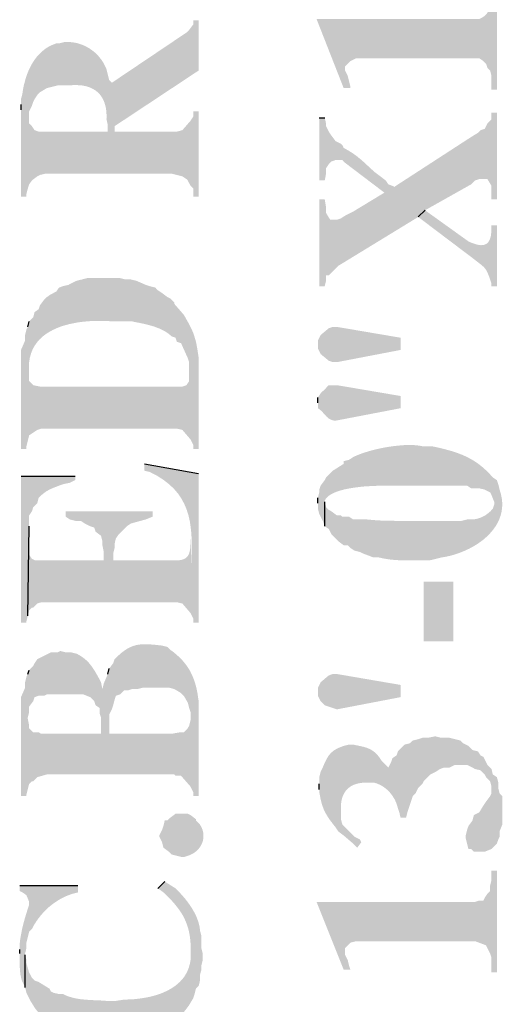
# Model space of a CAD drawing. Header units: millimetres. Extents: x 5 to 204, y 5 to 291.
# Tile 45 of 52: x 142.33 to 148.22, y 187.69 to 199.71. Entities that reach past the tile are written whole.
import ezdxf

# ---------------------------------------------------------------- set-up
doc = ezdxf.new("R2010")
doc.units = ezdxf.units.MM
doc.header["$MEASUREMENT"] = 0
doc.layers.get('0').update_dxf_attribs({"linetype": 'CONTINUOUS'})

msp = doc.modelspace()

# ---------------------------------------------------------------- hatches: boundary and pattern name
at = {"true_color": 0x000006}
for points in [[(145.955, 199.714), (146.286, 198.871), (146.303, 199.119), (146.303, 199.135), (146.352, 199.185), (146.369, 199.201), (146.435, 199.235), (147.941, 199.235), (147.991, 199.201), (148.024, 199.168), (148.04, 199.119), (148.073, 199.086), (148.09, 199.019), (148.09, 198.854), (148.156, 198.854), (148.156, 200.078), (148.09, 200.078), (148.09, 200.062), (148.09, 200.062), (148.088, 200.04), (148.086, 200.018), (148.085, 199.997), (148.083, 199.978), (148.082, 199.958), (148.08, 199.94), (148.079, 199.922), (148.077, 199.906), (148.075, 199.889), (148.072, 199.874), (148.069, 199.859), (148.065, 199.845), (148.06, 199.831), (148.055, 199.818), (148.049, 199.805), (148.042, 199.793), (148.034, 199.782), (148.025, 199.771), (148.014, 199.761), (148.002, 199.75), (147.989, 199.741), (147.975, 199.732), (147.959, 199.723), (147.941, 199.714), (147.941, 199.714), (147.891, 199.714)], [(143.457, 198.937), (143.49, 198.407), (144.516, 199.086), (144.516, 199.698), (144.45, 199.698), (144.45, 199.648), (144.4, 199.582), (144.367, 199.549)], [(142.348, 198.606), (142.348, 197.547), (142.414, 197.547), (142.414, 197.58), (142.431, 197.646), (142.447, 197.696), (142.447, 198.589), (142.481, 198.655), (142.497, 198.705), (142.514, 198.738), (142.547, 198.788), (142.58, 198.821), (142.663, 198.871), (142.795, 198.904), (142.927, 198.904), (142.927, 198.904), (142.964, 198.907), (142.999, 198.908), (143.033, 198.908), (143.066, 198.906), (143.098, 198.903), (143.128, 198.897), (143.156, 198.89), (143.183, 198.881), (143.209, 198.87), (143.233, 198.858), (143.256, 198.843), (143.277, 198.827), (143.296, 198.809), (143.314, 198.789), (143.33, 198.768), (143.344, 198.744), (143.356, 198.719), (143.367, 198.692), (143.376, 198.663), (143.383, 198.632), (143.388, 198.599), (143.391, 198.565), (143.392, 198.528), (143.391, 198.49), (143.391, 198.49), (143.407, 198.424), (143.407, 198.341), (143.407, 199.036), (143.391, 199.102), (143.391, 199.102), (143.38, 199.129), (143.367, 199.154), (143.354, 199.179), (143.339, 199.203), (143.323, 199.225), (143.306, 199.247), (143.288, 199.268), (143.269, 199.287), (143.249, 199.306), (143.228, 199.323), (143.206, 199.339), (143.184, 199.355), (143.161, 199.368), (143.137, 199.381), (143.113, 199.392), (143.088, 199.402), (143.063, 199.411), (143.037, 199.419), (143.011, 199.425), (142.985, 199.429), (142.958, 199.432), (142.931, 199.434), (142.905, 199.434), (142.878, 199.433), (142.878, 199.433), (142.812, 199.417), (142.778, 199.417), (142.778, 199.417), (142.746, 199.405), (142.715, 199.392), (142.686, 199.377), (142.658, 199.36), (142.632, 199.341), (142.607, 199.321), (142.583, 199.299), (142.561, 199.276), (142.54, 199.252), (142.52, 199.226), (142.502, 199.2), (142.485, 199.173), (142.469, 199.144), (142.454, 199.115), (142.44, 199.085), (142.428, 199.055), (142.416, 199.024), (142.406, 198.993), (142.397, 198.962), (142.389, 198.93), (142.381, 198.899), (142.375, 198.867), (142.369, 198.836), (142.365, 198.804), (142.365, 198.804), (142.348, 198.738), (142.348, 198.672)], [(146.286, 198.871), (146.369, 198.871), (146.369, 198.887), (146.352, 198.953), (146.336, 199.019), (146.303, 199.086), (146.303, 199.119)], [(142.447, 197.696), (142.481, 197.745), (142.547, 197.795), (142.58, 197.812), (142.646, 197.828), (144.185, 197.828), (144.317, 197.795), (144.367, 197.762), (144.383, 197.745), (144.417, 197.679), (144.45, 197.646), (144.45, 197.547), (144.516, 197.547), (144.516, 198.589), (144.45, 198.589), (144.45, 198.523), (144.417, 198.473), (144.317, 198.358), (144.251, 198.341), (143.49, 198.341), (143.49, 198.407), (143.457, 198.937), (143.424, 198.97), (143.407, 199.036), (143.407, 198.341), (142.563, 198.341), (142.514, 198.358), (142.481, 198.407), (142.447, 198.44), (142.447, 198.507)], [(145.988, 197.514), (145.988, 196.455), (146.055, 196.455), (146.071, 196.521), (146.071, 196.587), (146.104, 196.587), (146.121, 196.604), (146.22, 196.703), (147.196, 197.299), (147.279, 197.381), (147.809, 197.679), (147.842, 197.696), (147.891, 197.745), (147.941, 197.762), (148.04, 197.762), (148.09, 197.679), (148.09, 197.514), (148.156, 197.514), (148.156, 198.573), (148.09, 198.573), (148.09, 198.49), (148.04, 198.44), (148.024, 198.407), (148.007, 198.374), (147.957, 198.358), (147.924, 198.325), (147.842, 198.275), (146.898, 197.663), (146.898, 197.679), (146.882, 197.679), (146.832, 197.696), (146.799, 197.745), (146.783, 197.596), (146.402, 197.365), (146.303, 197.315), (146.253, 197.282), (146.204, 197.266), (146.121, 197.266), (146.071, 197.348), (146.071, 197.414), (146.055, 197.514)], [(145.988, 198.507), (145.988, 197.745), (146.055, 197.745), (146.071, 197.828), (146.071, 197.894), (146.104, 197.944), (146.137, 197.977), (146.187, 197.994), (146.27, 197.994), (146.303, 197.96), (146.783, 197.596), (146.799, 197.745), (146.733, 197.795), (146.667, 197.845), (146.667, 197.845), (146.649, 197.861), (146.632, 197.876), (146.615, 197.891), (146.6, 197.906), (146.585, 197.92), (146.57, 197.933), (146.556, 197.946), (146.542, 197.959), (146.529, 197.971), (146.516, 197.983), (146.502, 197.995), (146.489, 198.006), (146.475, 198.017), (146.462, 198.028), (146.447, 198.04), (146.433, 198.051), (146.417, 198.062), (146.402, 198.073), (146.385, 198.084), (146.367, 198.095), (146.349, 198.107), (146.329, 198.118), (146.308, 198.13), (146.286, 198.142), (146.286, 198.142), (146.27, 198.176), (146.253, 198.192), (146.22, 198.209), (146.187, 198.225), (146.137, 198.291), (146.104, 198.341), (146.071, 198.407), (146.071, 198.44), (146.055, 198.507)], [(147.196, 197.299), (147.875, 196.786), (147.875, 196.786), (147.893, 196.772), (147.909, 196.759), (147.924, 196.748), (147.938, 196.737), (147.95, 196.727), (147.962, 196.718), (147.972, 196.71), (147.982, 196.701), (147.991, 196.693), (147.999, 196.685), (148.006, 196.676), (148.013, 196.668), (148.02, 196.659), (148.026, 196.649), (148.032, 196.639), (148.038, 196.628), (148.043, 196.615), (148.049, 196.602), (148.055, 196.587), (148.061, 196.571), (148.068, 196.553), (148.075, 196.533), (148.082, 196.512), (148.09, 196.488), (148.09, 196.488), (148.09, 196.455), (148.156, 196.455), (148.156, 197.199), (148.09, 197.199), (148.09, 197.166), (148.09, 197.166), (148.089, 197.138), (148.088, 197.113), (148.085, 197.089), (148.082, 197.068), (148.077, 197.048), (148.071, 197.031), (148.065, 197.016), (148.057, 197.002), (148.049, 196.99), (148.039, 196.98), (148.029, 196.972), (148.017, 196.966), (148.005, 196.961), (147.992, 196.957), (147.977, 196.956), (147.962, 196.955), (147.946, 196.957), (147.929, 196.959), (147.911, 196.963), (147.893, 196.968), (147.873, 196.975), (147.852, 196.982), (147.831, 196.991), (147.809, 197.001), (147.809, 197.001), (147.279, 197.381)], [(142.431, 195.958), (142.447, 195.429), (142.447, 195.528), (142.447, 195.528), (142.456, 195.584), (142.471, 195.636), (142.49, 195.684), (142.514, 195.728), (142.543, 195.769), (142.575, 195.806), (142.611, 195.84), (142.651, 195.87), (142.694, 195.898), (142.739, 195.922), (142.787, 195.944), (142.836, 195.963), (142.888, 195.979), (142.941, 195.993), (142.995, 196.004), (143.049, 196.014), (143.104, 196.021), (143.16, 196.026), (143.214, 196.03), (143.269, 196.031), (143.322, 196.032), (143.374, 196.031), (143.425, 196.028), (143.473, 196.025), (143.473, 196.025), (143.705, 196.025), (143.705, 196.025), (143.726, 196.02), (143.747, 196.016), (143.768, 196.012), (143.79, 196.008), (143.812, 196.003), (143.834, 195.998), (143.855, 195.994), (143.877, 195.988), (143.899, 195.983), (143.921, 195.977), (143.942, 195.971), (143.964, 195.965), (143.985, 195.958), (144.005, 195.95), (144.026, 195.942), (144.046, 195.934), (144.065, 195.925), (144.084, 195.915), (144.103, 195.905), (144.121, 195.894), (144.138, 195.882), (144.154, 195.87), (144.17, 195.857), (144.185, 195.843), (144.185, 195.843), (144.234, 195.826), (144.251, 195.776), (144.301, 195.76), (144.383, 195.578), (144.4, 195.528), (144.4, 195.379), (144.417, 194.585), (144.45, 194.519), (144.45, 194.469), (144.516, 194.469), (144.516, 195.578), (144.516, 195.578), (144.512, 195.61), (144.507, 195.64), (144.503, 195.668), (144.499, 195.695), (144.494, 195.72), (144.49, 195.744), (144.485, 195.767), (144.48, 195.789), (144.474, 195.809), (144.468, 195.829), (144.462, 195.849), (144.456, 195.867), (144.449, 195.886), (144.441, 195.904), (144.434, 195.922), (144.425, 195.941), (144.416, 195.959), (144.406, 195.978), (144.396, 195.997), (144.385, 196.018), (144.373, 196.038), (144.361, 196.06), (144.348, 196.083), (144.334, 196.107), (144.334, 196.107), (144.218, 196.24), (144.218, 196.256), (144.168, 196.306), (144.135, 196.322), (144.069, 196.372), (144.019, 196.405), (143.986, 196.438), (143.92, 196.455), (143.87, 196.471), (143.755, 196.521), (143.688, 196.537), (143.622, 196.537), (143.556, 196.554), (143.159, 196.554), (143.093, 196.537), (143.027, 196.521), (142.96, 196.488), (142.927, 196.471), (142.861, 196.455), (142.812, 196.438), (142.778, 196.389), (142.712, 196.355), (142.663, 196.322), (142.63, 196.289), (142.58, 196.223), (142.563, 196.173), (142.514, 196.14), (142.497, 196.074), (142.447, 196.025)], [(142.348, 195.479), (142.348, 194.469), (142.414, 194.469), (142.414, 194.502), (142.447, 194.635), (142.497, 194.668), (142.547, 194.701), (142.596, 194.717), (144.251, 194.717), (144.317, 194.701), (144.417, 194.585), (144.4, 195.379), (144.4, 195.297), (144.367, 195.247), (144.317, 195.23), (142.58, 195.23), (142.497, 195.247), (142.447, 195.297), (142.447, 195.429), (142.431, 195.958), (142.414, 195.925), (142.398, 195.859), (142.398, 195.793), (142.348, 195.677), (142.348, 195.545)], [(145.972, 195.727), (145.972, 195.694), (146.005, 195.627), (146.104, 195.545), (146.154, 195.528), (146.204, 195.528), (146.981, 195.677), (146.981, 195.826), (146.204, 195.958), (146.154, 195.958), (146.104, 195.942), (146.005, 195.859), (145.972, 195.793)], [(145.972, 195.032), (145.972, 194.966), (145.972, 194.966), (145.982, 194.959), (145.992, 194.952), (146.001, 194.944), (146.01, 194.936), (146.018, 194.928), (146.027, 194.919), (146.035, 194.91), (146.043, 194.901), (146.051, 194.892), (146.059, 194.883), (146.067, 194.875), (146.075, 194.866), (146.084, 194.858), (146.092, 194.851), (146.101, 194.843), (146.11, 194.837), (146.12, 194.831), (146.13, 194.826), (146.141, 194.822), (146.152, 194.819), (146.164, 194.816), (146.176, 194.815), (146.189, 194.815), (146.204, 194.817), (146.204, 194.817), (146.981, 194.966), (146.981, 195.115), (146.204, 195.247), (146.104, 195.247), (146.055, 195.197), (146.005, 195.148), (145.972, 195.098)], [(145.972, 193.807), (145.972, 193.741), (145.988, 193.675), (146.005, 193.642), (146.038, 193.576), (146.055, 193.526), (146.055, 193.84), (146.055, 193.84), (146.07, 193.864), (146.09, 193.886), (146.115, 193.905), (146.145, 193.923), (146.179, 193.939), (146.216, 193.953), (146.256, 193.965), (146.298, 193.976), (146.343, 193.985), (146.39, 193.993), (146.438, 194), (146.487, 194.006), (146.536, 194.011), (146.585, 194.014), (146.634, 194.017), (146.682, 194.019), (146.729, 194.021), (146.774, 194.022), (146.816, 194.023), (146.856, 194.023), (146.893, 194.023), (146.927, 194.023), (146.956, 194.023), (146.981, 194.022), (146.981, 194.022), (147.18, 194.022), (147.18, 194.022), (147.198, 194.022), (147.217, 194.022), (147.236, 194.022), (147.255, 194.022), (147.275, 194.022), (147.294, 194.022), (147.313, 194.022), (147.333, 194.022), (147.353, 194.022), (147.372, 194.022), (147.392, 194.022), (147.411, 194.022), (147.431, 194.022), (147.451, 194.022), (147.47, 194.022), (147.49, 194.022), (147.509, 194.022), (147.529, 194.022), (147.548, 194.022), (147.567, 194.022), (147.586, 194.022), (147.605, 194.022), (147.624, 194.022), (147.643, 194.022), (147.643, 194.022), (147.792, 194.022), (147.842, 193.989), (147.941, 193.989), (148.007, 193.973), (148.073, 193.94), (148.09, 193.907), (148.123, 193.824), (148.156, 194.089), (148.106, 194.122), (148.106, 194.122), (148.079, 194.152), (148.053, 194.18), (148.025, 194.207), (147.998, 194.232), (147.971, 194.255), (147.943, 194.277), (147.916, 194.297), (147.888, 194.316), (147.859, 194.334), (147.83, 194.35), (147.801, 194.366), (147.771, 194.38), (147.741, 194.394), (147.71, 194.406), (147.679, 194.418), (147.647, 194.429), (147.614, 194.44), (147.58, 194.45), (147.546, 194.459), (147.511, 194.468), (147.475, 194.477), (147.438, 194.486), (147.401, 194.494), (147.362, 194.502), (147.362, 194.502), (147.246, 194.502), (147.246, 194.502), (147.218, 194.508), (147.188, 194.512), (147.156, 194.515), (147.123, 194.517), (147.088, 194.517), (147.051, 194.517), (147.014, 194.515), (146.976, 194.512), (146.937, 194.508), (146.897, 194.504), (146.858, 194.498), (146.818, 194.492), (146.778, 194.485), (146.739, 194.477), (146.7, 194.469), (146.661, 194.459), (146.624, 194.45), (146.587, 194.439), (146.552, 194.429), (146.519, 194.418), (146.487, 194.406), (146.456, 194.394), (146.428, 194.382), (146.402, 194.37), (146.402, 194.37), (146.352, 194.337), (146.286, 194.32), (146.286, 194.287), (146.154, 194.204), (146.071, 194.122), (146.055, 194.089), (146.005, 194.022), (145.988, 193.973), (145.988, 193.94), (145.972, 193.874)], [(143.854, 194.287), (143.854, 194.204), (143.92, 194.188), (143.92, 194.188), (144.01, 194.141), (144.088, 194.091), (144.157, 194.037), (144.216, 193.981), (144.266, 193.922), (144.308, 193.86), (144.342, 193.795), (144.37, 193.728), (144.392, 193.659), (144.408, 193.587), (144.419, 193.513), (144.427, 193.437), (144.431, 193.359), (144.432, 193.279), (144.432, 193.198), (144.43, 193.114), (144.427, 193.029), (144.425, 192.943), (144.423, 192.855), (144.423, 192.767), (144.425, 192.677), (144.429, 192.586), (144.437, 192.494), (144.45, 192.401), (144.45, 192.401), (144.45, 192.351), (144.516, 192.351), (144.516, 194.171)], [(142.348, 194.138), (142.348, 192.351), (142.414, 192.351), (142.414, 192.368), (142.431, 192.434), (142.447, 193.526), (142.447, 193.658), (142.481, 193.708), (142.497, 193.758), (142.547, 193.807), (142.563, 193.874), (142.563, 193.874), (142.576, 193.886), (142.588, 193.897), (142.599, 193.907), (142.611, 193.917), (142.622, 193.926), (142.633, 193.934), (142.644, 193.942), (142.655, 193.95), (142.666, 193.956), (142.677, 193.963), (142.689, 193.969), (142.7, 193.975), (142.711, 193.98), (142.723, 193.986), (142.735, 193.991), (142.747, 193.996), (142.76, 194.001), (142.773, 194.006), (142.786, 194.011), (142.8, 194.016), (142.814, 194.022), (142.829, 194.027), (142.845, 194.033), (142.861, 194.039), (142.861, 194.039), (142.944, 194.056), (143.01, 194.089), (143.01, 194.138)], [(146.055, 193.526), (146.104, 193.493), (146.137, 193.427), (146.22, 193.344), (146.286, 193.294), (146.336, 193.294), (146.369, 193.261), (146.419, 193.228), (146.485, 193.212), (146.518, 193.195), (146.65, 193.145), (146.716, 193.145), (146.716, 193.145), (146.741, 193.14), (146.765, 193.134), (146.789, 193.13), (146.813, 193.126), (146.837, 193.122), (146.86, 193.119), (146.883, 193.117), (146.906, 193.115), (146.929, 193.113), (146.952, 193.112), (146.975, 193.111), (146.998, 193.11), (147.02, 193.11), (147.043, 193.11), (147.066, 193.11), (147.089, 193.11), (147.112, 193.11), (147.135, 193.111), (147.159, 193.111), (147.182, 193.111), (147.206, 193.112), (147.23, 193.112), (147.254, 193.112), (147.279, 193.112), (147.279, 193.112), (147.345, 193.112), (147.478, 193.145), (147.478, 193.145), (147.526, 193.153), (147.575, 193.163), (147.624, 193.176), (147.674, 193.192), (147.723, 193.21), (147.773, 193.231), (147.821, 193.254), (147.868, 193.279), (147.914, 193.307), (147.957, 193.337), (147.999, 193.369), (148.038, 193.404), (148.074, 193.441), (148.107, 193.48), (148.137, 193.521), (148.163, 193.563), (148.184, 193.608), (148.201, 193.655), (148.213, 193.704), (148.22, 193.754), (148.222, 193.806), (148.217, 193.86), (148.206, 193.916), (148.189, 193.973), (148.189, 193.973), (148.173, 194.039), (148.156, 194.089), (148.123, 193.824), (148.123, 193.791), (148.106, 193.741), (148.106, 193.741), (148.098, 193.731), (148.089, 193.721), (148.08, 193.712), (148.071, 193.703), (148.061, 193.694), (148.051, 193.686), (148.041, 193.678), (148.03, 193.67), (148.02, 193.663), (148.009, 193.656), (147.998, 193.65), (147.986, 193.644), (147.975, 193.638), (147.963, 193.633), (147.952, 193.629), (147.94, 193.625), (147.928, 193.621), (147.916, 193.618), (147.903, 193.615), (147.891, 193.613), (147.879, 193.611), (147.866, 193.61), (147.854, 193.609), (147.842, 193.609), (147.842, 193.609), (147.792, 193.609), (147.726, 193.592), (147.726, 193.592), (147.709, 193.592), (147.692, 193.592), (147.675, 193.592), (147.658, 193.592), (147.641, 193.592), (147.624, 193.592), (147.607, 193.592), (147.589, 193.592), (147.572, 193.592), (147.554, 193.592), (147.537, 193.592), (147.519, 193.592), (147.501, 193.592), (147.484, 193.592), (147.466, 193.592), (147.449, 193.592), (147.431, 193.592), (147.414, 193.592), (147.397, 193.592), (147.38, 193.592), (147.362, 193.592), (147.346, 193.592), (147.329, 193.592), (147.312, 193.592), (147.312, 193.592), (147.014, 193.592), (147.014, 193.592), (146.99, 193.592), (146.967, 193.592), (146.946, 193.592), (146.925, 193.592), (146.905, 193.592), (146.886, 193.593), (146.868, 193.593), (146.851, 193.593), (146.834, 193.593), (146.817, 193.593), (146.801, 193.594), (146.785, 193.594), (146.769, 193.595), (146.753, 193.596), (146.737, 193.596), (146.72, 193.597), (146.703, 193.598), (146.686, 193.599), (146.668, 193.6), (146.65, 193.602), (146.631, 193.603), (146.611, 193.605), (146.59, 193.607), (146.568, 193.609), (146.568, 193.609), (146.402, 193.609), (146.352, 193.642), (146.27, 193.642), (146.253, 193.658), (146.204, 193.658), (146.137, 193.708), (146.104, 193.725), (146.071, 193.758), (146.055, 193.824)], [(142.894, 193.708), (142.894, 193.642), (142.944, 193.609), (143.01, 193.592), (143.076, 193.592), (143.126, 193.559), (143.192, 193.526), (143.242, 193.51), (143.258, 193.46), (143.324, 193.41), (143.341, 193.344), (143.341, 193.294), (143.358, 193.212), (143.358, 193.112), (143.473, 193.145), (143.473, 193.195), (143.49, 193.261), (143.49, 193.311), (143.506, 193.377), (143.54, 193.427), (143.639, 193.526), (143.688, 193.559), (143.87, 193.609), (143.953, 193.642), (143.953, 193.708)], [(142.431, 192.434), (142.447, 192.5), (142.481, 192.533), (142.497, 192.533), (142.547, 192.583), (142.596, 192.599), (144.251, 192.599), (144.317, 192.583), (144.417, 192.467), (144.45, 192.401), (144.417, 193.41), (144.417, 193.377), (144.417, 193.377), (144.416, 193.357), (144.416, 193.337), (144.416, 193.318), (144.416, 193.299), (144.415, 193.281), (144.413, 193.264), (144.412, 193.247), (144.409, 193.231), (144.406, 193.216), (144.402, 193.202), (144.397, 193.189), (144.392, 193.177), (144.385, 193.165), (144.377, 193.155), (144.368, 193.145), (144.358, 193.137), (144.346, 193.13), (144.333, 193.124), (144.318, 193.119), (144.302, 193.115), (144.283, 193.112), (144.264, 193.111), (144.242, 193.111), (144.218, 193.112), (144.218, 193.112), (143.473, 193.112), (143.473, 193.145), (143.358, 193.112), (142.514, 193.112), (142.481, 193.129), (142.447, 193.179), (142.447, 193.526)], [(147.262, 192.848), (147.262, 192.12), (147.626, 192.12), (147.626, 192.848)], [(143.407, 191.723), (143.424, 191.143), (143.424, 191.226), (143.457, 191.292), (143.473, 191.342), (143.49, 191.408), (143.506, 191.458), (143.556, 191.474), (143.606, 191.524), (143.655, 191.524), (143.705, 191.54), (143.771, 191.54), (143.837, 191.557), (144.152, 191.557), (144.218, 191.54), (144.301, 191.491), (144.334, 191.458), (144.383, 191.375), (144.4, 191.309), (144.417, 191.259), (144.417, 190.349), (144.45, 190.283), (144.45, 190.233), (144.516, 190.233), (144.516, 191.392), (144.516, 191.392), (144.511, 191.426), (144.506, 191.46), (144.501, 191.493), (144.495, 191.524), (144.488, 191.555), (144.48, 191.585), (144.472, 191.614), (144.462, 191.643), (144.452, 191.671), (144.441, 191.697), (144.429, 191.724), (144.417, 191.749), (144.403, 191.774), (144.387, 191.799), (144.371, 191.823), (144.354, 191.846), (144.335, 191.869), (144.316, 191.892), (144.295, 191.914), (144.272, 191.936), (144.248, 191.957), (144.223, 191.979), (144.196, 192), (144.168, 192.02), (144.168, 192.02), (144.135, 192.053), (144.069, 192.07), (144.069, 192.07), (144.035, 192.074), (144.002, 192.077), (143.972, 192.081), (143.942, 192.083), (143.914, 192.085), (143.888, 192.086), (143.862, 192.086), (143.838, 192.086), (143.815, 192.085), (143.792, 192.082), (143.77, 192.079), (143.748, 192.074), (143.727, 192.068), (143.707, 192.061), (143.686, 192.053), (143.666, 192.043), (143.645, 192.032), (143.625, 192.019), (143.604, 192.004), (143.582, 191.988), (143.56, 191.97), (143.538, 191.95), (143.514, 191.928), (143.49, 191.905), (143.49, 191.905), (143.473, 191.855), (143.424, 191.789)], [(142.431, 191.723), (142.431, 191.176), (142.431, 191.193), (142.447, 191.259), (142.447, 191.325), (142.497, 191.392), (142.514, 191.441), (142.563, 191.458), (142.63, 191.458), (142.663, 191.474), (143.109, 191.474), (143.192, 191.441), (143.242, 191.392), (143.258, 191.342), (143.308, 191.309), (143.308, 191.243), (143.324, 191.193), (143.324, 190.994), (143.341, 191.54), (143.324, 191.623), (143.324, 191.623), (143.314, 191.642), (143.304, 191.66), (143.295, 191.678), (143.285, 191.695), (143.276, 191.712), (143.266, 191.729), (143.257, 191.745), (143.247, 191.761), (143.237, 191.777), (143.227, 191.792), (143.217, 191.807), (143.207, 191.822), (143.195, 191.836), (143.184, 191.85), (143.172, 191.864), (143.159, 191.877), (143.146, 191.89), (143.131, 191.902), (143.116, 191.915), (143.1, 191.927), (143.084, 191.938), (143.066, 191.949), (143.047, 191.96), (143.027, 191.971), (143.027, 191.971), (142.96, 191.987), (142.894, 191.987), (142.828, 192.004), (142.795, 191.987), (142.712, 191.987), (142.547, 191.905), (142.514, 191.855), (142.497, 191.822), (142.447, 191.772)], [(142.348, 191.176), (142.348, 190.233), (142.414, 190.233), (142.414, 190.25), (142.447, 190.382), (142.481, 190.415), (142.497, 190.415), (142.547, 190.465), (142.663, 190.498), (144.218, 190.498), (144.234, 190.482), (144.301, 190.482), (144.417, 190.349), (144.417, 191.176), (144.417, 191.16), (144.4, 191.094), (144.383, 191.061), (144.334, 191.011), (144.284, 191.011), (144.185, 190.994), (143.424, 190.994), (143.424, 191.143), (143.407, 191.723), (143.358, 191.607), (143.341, 191.54), (143.324, 190.994), (142.596, 190.994), (142.563, 191.011), (142.497, 191.011), (142.447, 191.061), (142.447, 191.094), (142.431, 191.176), (142.431, 191.723), (142.414, 191.689), (142.398, 191.623), (142.398, 191.557), (142.348, 191.441), (142.348, 191.259)], [(146.204, 191.723), (146.981, 191.59), (146.981, 191.441), (146.204, 191.292), (146.154, 191.309), (146.104, 191.325), (146.055, 191.342), (146.005, 191.392), (145.972, 191.458), (145.972, 191.557), (146.005, 191.623), (146.104, 191.706), (146.154, 191.723)], [(145.988, 190.316), (145.988, 190.283), (145.988, 190.283), (145.993, 190.259), (145.997, 190.236), (146.001, 190.214), (146.005, 190.194), (146.01, 190.174), (146.015, 190.155), (146.02, 190.137), (146.025, 190.12), (146.031, 190.103), (146.037, 190.087), (146.043, 190.071), (146.05, 190.055), (146.058, 190.04), (146.066, 190.025), (146.075, 190.009), (146.084, 189.994), (146.094, 189.978), (146.105, 189.962), (146.116, 189.945), (146.129, 189.928), (146.142, 189.911), (146.156, 189.892), (146.171, 189.873), (146.187, 189.853), (146.187, 189.853), (146.22, 189.803), (146.253, 190.084), (146.253, 190.134), (146.253, 190.134), (146.256, 190.156), (146.259, 190.178), (146.264, 190.198), (146.27, 190.217), (146.276, 190.235), (146.284, 190.252), (146.292, 190.268), (146.302, 190.284), (146.312, 190.298), (146.323, 190.311), (146.335, 190.323), (146.348, 190.335), (146.362, 190.345), (146.377, 190.355), (146.392, 190.363), (146.409, 190.371), (146.426, 190.377), (146.444, 190.383), (146.463, 190.388), (146.482, 190.392), (146.502, 190.395), (146.523, 190.397), (146.545, 190.398), (146.568, 190.399), (146.568, 190.399), (146.65, 190.399), (146.65, 190.399), (146.669, 190.394), (146.687, 190.389), (146.704, 190.382), (146.722, 190.374), (146.739, 190.366), (146.755, 190.357), (146.771, 190.347), (146.786, 190.336), (146.801, 190.324), (146.816, 190.312), (146.829, 190.299), (146.843, 190.285), (146.855, 190.271), (146.867, 190.256), (146.879, 190.241), (146.889, 190.225), (146.899, 190.208), (146.909, 190.192), (146.917, 190.175), (146.925, 190.157), (146.932, 190.139), (146.938, 190.121), (146.944, 190.103), (146.948, 190.084), (146.948, 190.084), (146.965, 190.035), (146.981, 189.969), (147.047, 189.969), (147.064, 190.035), (147.13, 190.233), (147.163, 190.266), (147.196, 190.333), (147.246, 190.382), (147.262, 190.415), (147.345, 190.498), (147.411, 190.531), (147.461, 190.564), (147.511, 190.581), (147.577, 190.581), (147.643, 190.614), (147.792, 190.614), (147.858, 190.581), (147.891, 190.564), (147.957, 190.548), (148.007, 190.498), (148.024, 190.465), (148.073, 190.415), (148.09, 190.349), (148.09, 190.283), (148.09, 190.564), (148.04, 190.614), (148.024, 190.647), (147.991, 190.713), (147.957, 190.73), (147.924, 190.779), (147.858, 190.796), (147.809, 190.846), (147.742, 190.879), (147.709, 190.912), (147.577, 190.945), (147.478, 190.945), (147.411, 190.961), (147.395, 190.961), (147.312, 190.945), (147.246, 190.945), (147.196, 190.928), (147.13, 190.912), (147.097, 190.879), (147.031, 190.862), (146.948, 190.779), (146.932, 190.73), (146.882, 190.697), (146.865, 190.647), (146.832, 190.581), (146.75, 190.664), (146.75, 190.664), (146.737, 190.683), (146.725, 190.702), (146.712, 190.718), (146.7, 190.733), (146.687, 190.747), (146.674, 190.76), (146.661, 190.771), (146.648, 190.781), (146.635, 190.79), (146.622, 190.799), (146.608, 190.806), (146.594, 190.812), (146.58, 190.818), (146.566, 190.824), (146.551, 190.828), (146.536, 190.833), (146.521, 190.837), (146.505, 190.84), (146.489, 190.844), (146.473, 190.847), (146.456, 190.851), (146.438, 190.854), (146.42, 190.858), (146.402, 190.862), (146.402, 190.862), (146.352, 190.862), (146.286, 190.846), (146.286, 190.846), (146.262, 190.837), (146.241, 190.829), (146.221, 190.82), (146.202, 190.811), (146.185, 190.801), (146.17, 190.792), (146.156, 190.782), (146.143, 190.771), (146.132, 190.761), (146.121, 190.749), (146.111, 190.738), (146.102, 190.726), (146.094, 190.713), (146.086, 190.7), (146.078, 190.686), (146.071, 190.672), (146.063, 190.656), (146.056, 190.641), (146.048, 190.624), (146.041, 190.607), (146.033, 190.589), (146.024, 190.571), (146.015, 190.551), (146.005, 190.531), (146.005, 190.531), (145.988, 190.465), (145.988, 190.382)], [(147.775, 189.72), (147.792, 189.654), (147.809, 189.588), (147.842, 189.588), (147.875, 189.555), (148.007, 189.555), (148.09, 189.588), (148.156, 189.654), (148.173, 189.704), (148.189, 189.737), (148.189, 189.803), (148.222, 189.886), (148.222, 190.233), (148.189, 190.266), (148.173, 190.333), (148.173, 190.399), (148.156, 190.465), (148.106, 190.498), (148.09, 190.564), (148.09, 190.266), (148.073, 190.233), (148.024, 190.167), (147.991, 190.118), (147.941, 190.035), (147.875, 190.002), (147.858, 189.936), (147.809, 189.869), (147.792, 189.82), (147.775, 189.753)], [(146.22, 189.803), (146.286, 189.753), (146.402, 189.654), (146.452, 189.605), (146.501, 189.671), (146.485, 189.704), (146.419, 189.737), (146.27, 189.886), (146.253, 189.952), (146.253, 190.084)], [(145.955, 188.943), (146.286, 188.115), (146.303, 188.364), (146.303, 188.38), (146.369, 188.446), (146.435, 188.463), (147.891, 188.463), (148.024, 188.413), (148.073, 188.314), (148.09, 188.264), (148.09, 188.082), (148.156, 188.082), (148.156, 189.323), (148.09, 189.323), (148.09, 189.207), (148.073, 189.141), (148.073, 189.075), (148.04, 189.042), (148.007, 188.992), (147.991, 188.959), (147.941, 188.959), (147.891, 188.943)], [(142.332, 189.141), (142.332, 189.075), (142.365, 189.059), (142.414, 189.025), (142.447, 188.943), (142.447, 188.579), (142.481, 188.612), (142.481, 188.612), (142.493, 188.636), (142.507, 188.661), (142.522, 188.685), (142.537, 188.708), (142.553, 188.731), (142.57, 188.753), (142.587, 188.775), (142.606, 188.797), (142.625, 188.818), (142.644, 188.838), (142.664, 188.858), (142.685, 188.877), (142.707, 188.895), (142.729, 188.912), (142.752, 188.929), (142.775, 188.945), (142.798, 188.96), (142.823, 188.975), (142.847, 188.988), (142.872, 189.001), (142.898, 189.013), (142.924, 189.023), (142.95, 189.033), (142.977, 189.042), (142.977, 189.042), (143.043, 189.059), (143.043, 189.141)], [(144.019, 189.108), (144.086, 189.059), (144.086, 189.059), (144.114, 189.032), (144.141, 189.005), (144.167, 188.979), (144.192, 188.953), (144.215, 188.927), (144.237, 188.9), (144.258, 188.874), (144.278, 188.847), (144.296, 188.82), (144.314, 188.793), (144.33, 188.765), (144.344, 188.736), (144.357, 188.707), (144.369, 188.676), (144.38, 188.646), (144.39, 188.614), (144.398, 188.581), (144.404, 188.547), (144.41, 188.511), (144.414, 188.475), (144.417, 188.437), (144.418, 188.397), (144.418, 188.357), (144.417, 188.314), (144.417, 188.314), (144.45, 187.768), (144.466, 187.818), (144.483, 187.884), (144.516, 187.917), (144.532, 187.983), (144.532, 188.049), (144.549, 188.115), (144.549, 188.165), (144.565, 188.231), (144.565, 188.314), (144.549, 188.38), (144.549, 188.529), (144.532, 188.595), (144.532, 188.595), (144.53, 188.62), (144.526, 188.645), (144.52, 188.669), (144.514, 188.693), (144.506, 188.717), (144.497, 188.741), (144.488, 188.764), (144.477, 188.787), (144.466, 188.81), (144.453, 188.832), (144.44, 188.855), (144.427, 188.877), (144.413, 188.898), (144.398, 188.919), (144.383, 188.94), (144.367, 188.96), (144.351, 188.981), (144.335, 189), (144.318, 189.019), (144.301, 189.038), (144.285, 189.056), (144.268, 189.074), (144.251, 189.091), (144.234, 189.108), (144.234, 189.108), (144.102, 189.191)], [(142.332, 188.314), (142.332, 188.264), (142.332, 188.264), (142.332, 188.25), (142.332, 188.236), (142.332, 188.222), (142.332, 188.208), (142.332, 188.194), (142.332, 188.181), (142.332, 188.167), (142.333, 188.154), (142.333, 188.141), (142.334, 188.128), (142.335, 188.115), (142.336, 188.103), (142.337, 188.091), (142.338, 188.079), (142.34, 188.067), (142.341, 188.055), (142.343, 188.043), (142.346, 188.032), (142.348, 188.02), (142.351, 188.009), (142.354, 187.998), (142.357, 187.988), (142.361, 187.977), (142.365, 187.966), (142.365, 187.966), (142.398, 187.9), (142.398, 188.314), (142.414, 188.38), (142.414, 188.446), (142.447, 188.579), (142.447, 188.943), (142.447, 188.91), (142.447, 188.91), (142.441, 188.891), (142.435, 188.872), (142.429, 188.853), (142.423, 188.834), (142.417, 188.815), (142.411, 188.795), (142.405, 188.776), (142.399, 188.756), (142.393, 188.736), (142.388, 188.716), (142.382, 188.696), (142.377, 188.676), (142.372, 188.656), (142.367, 188.635), (142.362, 188.615), (142.358, 188.595), (142.354, 188.574), (142.35, 188.554), (142.346, 188.533), (142.343, 188.512), (142.339, 188.492), (142.336, 188.471), (142.334, 188.45), (142.332, 188.43), (142.332, 188.43), (142.332, 188.364)], [(146.286, 188.115), (146.369, 188.115), (146.352, 188.165), (146.336, 188.231), (146.303, 188.297), (146.303, 188.364)], [(142.398, 187.9), (142.414, 187.834), (142.414, 187.834), (142.463, 187.735), (142.52, 187.644), (142.585, 187.562), (142.657, 187.488), (142.736, 187.422), (142.821, 187.365), (142.911, 187.317), (143.005, 187.276), (143.102, 187.245), (143.202, 187.221), (143.304, 187.206), (143.407, 187.199), (143.511, 187.201), (143.614, 187.211), (143.715, 187.229), (143.815, 187.256), (143.912, 187.291), (144.006, 187.334), (144.095, 187.385), (144.179, 187.445), (144.258, 187.514), (144.329, 187.59), (144.394, 187.675), (144.45, 187.768), (144.45, 187.768), (144.417, 188.314), (144.417, 188.231), (144.417, 188.231), (144.408, 188.185), (144.396, 188.142), (144.38, 188.101), (144.361, 188.064), (144.339, 188.028), (144.313, 187.996), (144.285, 187.966), (144.254, 187.938), (144.221, 187.912), (144.186, 187.889), (144.149, 187.868), (144.11, 187.849), (144.07, 187.831), (144.029, 187.816), (143.987, 187.803), (143.945, 187.791), (143.901, 187.781), (143.858, 187.773), (143.815, 187.766), (143.772, 187.761), (143.729, 187.756), (143.687, 187.754), (143.646, 187.752), (143.606, 187.751), (143.606, 187.751), (143.506, 187.735), (143.391, 187.735), (143.391, 187.735), (143.368, 187.737), (143.345, 187.738), (143.322, 187.74), (143.3, 187.741), (143.277, 187.742), (143.254, 187.743), (143.232, 187.744), (143.209, 187.745), (143.187, 187.746), (143.164, 187.748), (143.142, 187.749), (143.12, 187.751), (143.097, 187.754), (143.075, 187.756), (143.053, 187.759), (143.032, 187.763), (143.01, 187.767), (142.988, 187.772), (142.967, 187.778), (142.945, 187.784), (142.924, 187.791), (142.903, 187.799), (142.882, 187.808), (142.861, 187.818), (142.861, 187.818), (142.812, 187.818), (142.745, 187.834), (142.712, 187.851), (142.696, 187.884), (142.563, 187.966), (142.514, 187.983), (142.481, 188.016), (142.447, 188.082), (142.431, 188.132), (142.414, 188.198), (142.414, 188.231), (142.398, 188.297)]]:
    msp.add_hatch(color=0, dxfattribs=at).paths.add_polyline_path(points)
h = msp.add_hatch(color=0, dxfattribs=at)
edge = h.paths.add_edge_path()
edge.add_line((144.317, 190.018), (144.383, 190.018))
edge.add_line((144.383, 190.018), (144.417, 190.002))
edge.add_line((144.417, 190.002), (144.483, 189.952))
edge.add_line((144.483, 189.952), (144.483, 189.936))
edge.add_line((144.483, 189.936), (144.532, 189.886))
edge.add_spline(control_points=[(144.532, 189.886), (144.632, 189.737), (144.549, 189.555), (144.383, 189.505)], knot_values=[0, 0, 0, 0, 1, 1, 1, 1], degree=3, periodic=0)
edge.add_line((144.383, 189.505), (144.334, 189.489))
edge.add_line((144.334, 189.489), (144.317, 189.489))
edge.add_line((144.317, 189.489), (144.185, 189.522))
edge.add_line((144.185, 189.522), (144.152, 189.555))
edge.add_line((144.152, 189.555), (144.086, 189.605))
edge.add_line((144.086, 189.605), (144.069, 189.671))
edge.add_line((144.069, 189.671), (144.036, 189.737))
edge.add_line((144.036, 189.737), (144.036, 189.753))
edge.add_line((144.036, 189.753), (144.069, 189.82))
edge.add_line((144.069, 189.82), (144.086, 189.869))
edge.add_line((144.086, 189.869), (144.102, 189.936))
edge.add_line((144.102, 189.936), (144.135, 189.936))
edge.add_line((144.135, 189.936), (144.168, 189.969))
edge.add_line((144.168, 189.969), (144.234, 190.018))
edge.add_line((144.234, 190.018), (144.317, 190.018))

# ---------------------------------------------------------------- linework, layer by layer
at = {"color": 0, "linetype": 'Continuous', "lineweight": -2, "true_color": 0x000007}
for p, q in [((142.348, 198.606), (142.348, 198.672)), ((145.988, 198.507), (146.055, 198.507)), ((147.196, 197.299), (147.279, 197.381)), ((142.431, 195.958), (142.447, 196.025)), ((145.972, 195.032), (145.972, 195.098)), ((143.854, 194.287), (144.516, 194.171)), ((142.348, 194.138), (143.01, 194.138)), ((145.972, 193.807), (145.972, 193.874)), ((146.055, 193.526), (146.055, 193.824)), ((142.431, 192.434), (142.447, 193.526)), ((142.431, 191.723), (142.447, 191.772)), ((143.407, 191.723), (143.424, 191.789)), ((145.988, 190.316), (145.988, 190.382)), ((142.332, 189.141), (143.043, 189.141)), ((144.019, 189.108), (144.102, 189.191)), ((142.332, 188.314), (142.332, 188.364)), ((142.398, 187.9), (142.398, 188.297))]:
    msp.add_line(p, q, dxfattribs=at)

doc.saveas('drawing.dxf')
